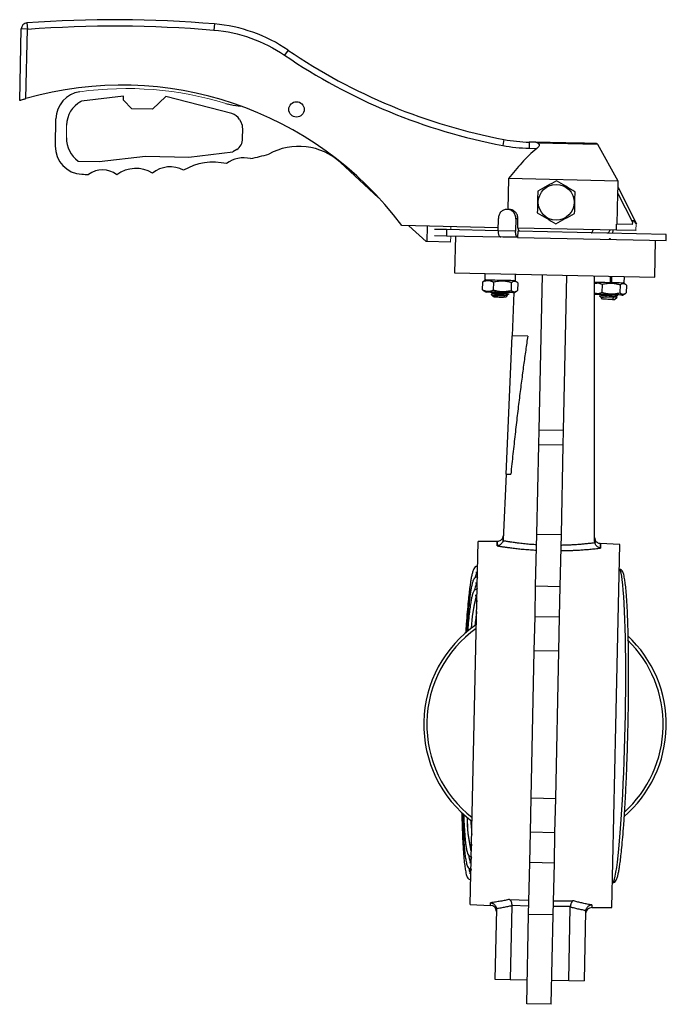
# Model space of a CAD drawing. Header units: millimetres. Extents: x 277 to 1383, y -326 to 567.
# Tile 14 of 17: x 858 to 1068, y -12 to 307. Entities that reach past the tile are written whole.
import ezdxf

# ---------------------------------------------------------------- set-up
doc = ezdxf.new("R2010")
doc.units = ezdxf.units.MM

msp = doc.modelspace()

# ---------------------------------------------------------------- linework, layer by layer
at = {"color": 7, "linetype": 'Continuous', "lineweight": 25}
for p, q in [((857.68, 281.13), (858.18, 304.31)), ((860.18, 304.27), (858.18, 304.31)), ((859.7, 281.72), (860.18, 304.27)), ((860.03, 306.26), (860.18, 304.27)), ((920.97, 305.95), (920.8, 303.96)), ((944.87, 297.46), (943.74, 295.81)), ((891.4, 282.5), (877.73, 280.88)), ((891.37, 281.2), (891.4, 282.5)), ((905.17, 282.34), (900.86, 278.22)), ((926.62, 276.84), (905.17, 282.34)), ((877.58, 280.79), (877.73, 280.88)), ((894.09, 278.36), (891.37, 281.2)), ((900.86, 278.22), (894.09, 278.36)), ((869.27, 266.33), (869.46, 275.18)), ((929.12, 274.9), (929.65, 273.95)), ((930.08, 268.71), (930.15, 271.92)), ((1015.03, 268.43), (1014.66, 266.46)), ((1023.25, 267.57), (1023.2, 265.57)), ((1023.2, 265.57), (1025.72, 265.51)), ((1025.27, 267.53), (1023.25, 267.57)), ((1052.16, 254.94), (1045.56, 266.84)), ((883.54, 261.25), (898.55, 263.03)), ((898.55, 263.03), (912.67, 262.72)), ((912.67, 262.72), (926.94, 264.41)), ((928.19, 265.19), (926.94, 264.41)), ((876.69, 261.39), (883.54, 261.25)), ((974.31, 249.51), (961.97, 260.9)), ((1016.56, 255.71), (1016.34, 245.71)), ((1052.16, 254.94), (1016.56, 255.71)), ((1052.12, 252.87), (1052.16, 254.94)), ((1052.12, 252.87), (1058.09, 241.06)), ((1051.85, 240.94), (1052.06, 250.84)), ((1052.06, 250.84), (1056.76, 241.55)), ((1013.16, 239.77), (981.84, 240.45)), ((989.73, 235.28), (984.18, 240.4)), ((990.04, 240.27), (989.94, 235.27)), ((1013.13, 238.77), (1013.22, 242.77)), ((1018.91, 242.65), (1018.83, 238.65)), ((1019.6, 242.64), (1018.91, 242.65)), ((1019.55, 240.64), (1019.6, 242.64)), ((1051.57, 238.95), (1051.62, 240.95)), ((1056.74, 240.84), (1051.62, 240.95)), ((1056.76, 241.55), (1056.74, 240.84)), ((992.46, 237.22), (996.32, 237.14)), ((996.36, 239.14), (992.5, 239.22)), ((996.36, 239.14), (996.32, 237.14)), ((996.32, 237.14), (1014.01, 236.76)), ((1013.13, 238.77), (996.36, 239.14)), ((999.28, 237.07), (999.02, 225.08)), ((1018.83, 238.65), (1013.13, 238.77)), ((1019.51, 238.64), (1019.47, 236.64)), ((1067.79, 237.6), (1019.51, 238.64)), ((1051.57, 238.95), (1019.56, 239.64)), ((1050.26, 238.02), (1050.24, 237.98)), ((1050.47, 237.97), (1050.49, 238.97)), ((1057.92, 238.81), (1051.57, 238.95)), ((1067.75, 235.6), (1067.79, 237.6)), ((989.94, 235.27), (989.73, 235.28)), ((997.72, 235.11), (989.94, 235.27)), ((1019.47, 236.64), (1067.75, 235.6)), ((1064.01, 223.68), (1064.27, 235.67)), ((999.02, 225.08), (1064.01, 223.68)), ((1008.84, 224.86), (1008.8, 222.86)), ((1018.8, 222.65), (1018.84, 224.65)), ((1026.43, 174.03), (1027.52, 224.46)), ((1034.43, 173.86), (1035.52, 224.29)), ((1044.51, 137.89), (1044.51, 224.1)), ((1050, 223.98), (1049.95, 221.98)), ((1054.12, 221.89), (1054.16, 223.89)), ((1008.05, 222.13), (1008, 219.61)), ((1008.4, 222.27), (1008.05, 222.13)), ((1009.3, 222.85), (1008.37, 222.34)), ((1008.8, 222.86), (1018.8, 222.65)), ((1011.64, 219.53), (1011.7, 222.05)), ((1017.43, 221.93), (1017.37, 219.4)), ((1019.21, 222.11), (1018.3, 222.66)), ((1018.43, 222.66), (1018.43, 222.58)), ((1019.51, 221.88), (1019.46, 219.36)), ((1044.51, 222.1), (1049.54, 221.99)), ((1044.62, 222.09), (1044.51, 222.04)), ((1044.51, 221.62), (1045.21, 221.78)), ((1046.96, 218.77), (1047.02, 221.29)), ((1049.95, 221.98), (1049.92, 221.98)), ((1049.95, 221.98), (1054.12, 221.89)), ((1052.75, 221.17), (1052.69, 218.64)), ((1054.53, 221.35), (1053.62, 221.9)), ((1054.83, 221.12), (1054.78, 218.6)), ((1008, 219.61), (1008.34, 219.45)), ((1008.3, 219.39), (1009.22, 218.85)), ((1010.72, 218.79), (1011.41, 218.37)), ((1010.91, 218.11), (1011.68, 217.3)), ((1015.24, 217.7), (1014.94, 217.23)), ((1015.68, 217.21), (1016.22, 217.73)), ((1015.99, 217.88), (1016.7, 218.27)), ((1018.26, 218.69), (1017.66, 204.67)), ((1018.21, 218.66), (1019.14, 219.15)), ((1045.13, 218.37), (1044.51, 218.53)), ((1044.51, 218.11), (1044.54, 218.09)), ((1046.03, 217.63), (1046.72, 217.21)), ((1051.32, 217.52), (1052.03, 217.91)), ((1053.52, 217.9), (1054.46, 218.4)), ((1046.49, 217.08), (1047, 216.54)), ((1050.26, 216.47), (1050.73, 217.19)), ((1051, 216.45), (1051.81, 217.23)), ((1015.72, 159.7), (1017.66, 204.67)), ((1022.77, 204.56), (1017.66, 204.67)), ((1026.33, 169.28), (1026.43, 174.03)), ((1034.43, 173.86), (1026.43, 174.03)), ((1034.33, 169.11), (1034.43, 173.86)), ((1025.71, 140.26), (1026.33, 169.28)), ((1034.33, 169.11), (1026.33, 169.28)), ((1033.7, 140.09), (1034.33, 169.11)), ((1015.72, 159.7), (1014.81, 138.53)), ((1015.72, 159.7), (1017.25, 159.67)), ((1004.11, 19.92), (1006.65, 137.89)), ((1012.97, 137.87), (1006.65, 137.89)), ((1014.71, 139.08), (1014.87, 139.8)), ((1014.72, 139.02), (1014.71, 139.08)), ((1025.34, 123.4), (1025.71, 140.26)), ((1025.71, 140.26), (1033.7, 140.09)), ((1033.34, 123.23), (1033.7, 140.09)), ((1044.51, 139.16), (1044.64, 138.43)), ((1044.58, 138.24), (1044.55, 137.45)), ((1044.64, 138.43), (1044.63, 138.38)), ((1052.64, 136.9), (1046.33, 137.15)), ((1051.37, 77.92), (1052.64, 136.9)), ((1025.13, 113.54), (1025.34, 123.4)), ((1025.34, 123.4), (1033.34, 123.23)), ((1033.13, 113.37), (1033.34, 123.23)), ((1024.89, 102.39), (1025.13, 113.54)), ((1025.13, 113.54), (1033.13, 113.37)), ((1032.89, 102.22), (1033.13, 113.37)), ((1023.86, 54.6), (1024.89, 102.39)), ((1032.89, 102.22), (1024.89, 102.39)), ((1031.86, 54.43), (1032.89, 102.22)), ((1050.1, 18.93), (1051.37, 77.92)), ((1023.62, 43.45), (1023.86, 54.6)), ((1023.86, 54.6), (1031.86, 54.43)), ((1031.62, 43.28), (1031.86, 54.43)), ((1023.41, 33.59), (1023.62, 43.45)), ((1031.62, 43.28), (1023.62, 43.45)), ((1031.41, 33.42), (1031.62, 43.28)), ((1023.05, 16.73), (1023.41, 33.59)), ((1031.41, 33.42), (1023.41, 33.59)), ((1031.05, 16.56), (1031.41, 33.42)), ((1004.11, 19.92), (1010.64, 19.66)), ((1016.86, 21.61), (1023.15, 21.37)), ((1017.61, 19.52), (1017.09, -4.37)), ((1023.11, 19.44), (1017.6, 19.66)), ((1036.61, 19.25), (1031.11, 19.27)), ((1031.15, 21.19), (1037.44, 21.17)), ((1012.58, 18.36), (1012.1, -4.26)), ((1022.43, -12.29), (1023.05, 16.73)), ((1031.05, 16.56), (1023.05, 16.73)), ((1030.42, -12.46), (1031.05, 16.56)), ((1036.09, -4.77), (1036.6, 19.11)), ((1041.58, 17.74), (1041.09, -4.88)), ((1043.57, 18.96), (1050.1, 18.93)), ((1012.1, -4.26), (1017.09, -4.37)), ((1017.09, -4.37), (1022.59, -4.48)), ((1030.59, -4.66), (1036.09, -4.77)), ((1036.09, -4.77), (1041.09, -4.88)), ((1030.42, -12.46), (1022.43, -12.29))]:
    msp.add_line(p, q, dxfattribs=at)
at = {"color": 144, "linetype": 'Continuous', "lineweight": 18}
for p, q in [((872.94, 273.12), (872.86, 268.96)), ((1015.95, 245.72), (1016.2, 245.71)), ((1016.89, 245.7), (1016.2, 245.71)), ((997.83, 240.1), (997.81, 239.1)), ((1057.92, 238.81), (1057.97, 241.14)), ((997.77, 237.1), (997.72, 235.11)), ((1057.92, 238.81), (1058.04, 238.81)), ((1049.54, 221.99), (1049.59, 223.99)), ((1049.86, 223.98), (1049.82, 221.98))]:
    msp.add_line(p, q, dxfattribs=at)
at = {"color": 8, "linetype": 'Continuous', "lineweight": 25}
for p, q in [((1045.56, 266.84), (1026, 267.26)), ((1011.57, 218.8), (1011.99, 218.47)), ((1012.21, 217.65), (1012.19, 217.68)), ((1010.64, 19.66), (1010.66, 20.51)), ((1043.59, 19.81), (1043.57, 18.96))]:
    msp.add_line(p, q, dxfattribs=at)
at = {"color": 7, "linetype": 'Continuous', "lineweight": 25, "flags": 128}
msp.add_lwpolyline([(924.63, 280.12), (927.1, 279.53), (929.59, 279.26)], dxfattribs=at)
at = {"color": 144, "linetype": 'Continuous', "lineweight": 18, "flags": 128}
msp.add_lwpolyline([(1015.97, 217.91), (1016, 217.89), (1015.97, 217.87), (1015.84, 217.84), (1015.62, 217.82), (1015.31, 217.8), (1014.92, 217.78), (1014.48, 217.76), (1014.01, 217.75), (1013.52, 217.73), (1013.04, 217.71), (1012.59, 217.7), (1012.18, 217.68), (1011.85, 217.66), (1011.6, 217.64), (1011.44, 217.61), (1011.44, 217.61)], dxfattribs=at)
at = {"color": 8, "linetype": 'Continuous', "lineweight": 25, "flags": 128}
for points in [[(1054.42, 77.85), (1054.49, 81.66), (1054.55, 85.45), (1054.59, 89.2), (1054.61, 92.88), (1054.61, 96.48), (1054.59, 99.98), (1054.55, 103.35), (1054.5, 106.58), (1054.43, 109.66), (1054.34, 112.55), (1054.23, 115.25), (1054.11, 117.74), (1053.98, 120.01), (1053.82, 122.04), (1053.66, 123.83), (1053.48, 125.36), (1053.29, 126.62), (1053.09, 127.61), (1052.87, 128.33), (1052.65, 128.76), (1052.47, 128.9)], [(1050.28, 26.93), (1050.47, 27.07), (1050.71, 27.49), (1050.95, 28.19), (1051.19, 29.17), (1051.44, 30.43), (1051.68, 31.95), (1051.92, 33.73), (1052.16, 35.75), (1052.4, 38.01), (1052.63, 40.49), (1052.85, 43.19), (1053.06, 46.07), (1053.26, 49.14), (1053.46, 52.36), (1053.64, 55.73), (1053.81, 59.23), (1053.96, 62.82), (1054.1, 66.51), (1054.22, 70.25), (1054.33, 74.04), (1054.42, 77.85)]]:
    msp.add_lwpolyline(points, dxfattribs=at)
at = {"color": 7, "linetype": 'Continuous', "lineweight": 25}
for centre, radius in [((947.64, 278.2), 2.5), ((1032.01, 248.02), 5.82)]:
    msp.add_circle(centre, radius, dxfattribs=at)
for centre, radius, start, end in [((888.59, -73.92), 381.25, 85.1268, 94.2955), ((860.18, 304.27), 2, 94.2955, 178.768), ((916.73, 256.14), 50, 55.7445, 85.1268), ((1049.59, 451.24), 186.05, 235.7445, 259.2943), ((890.84, 172.52), 113.56, 36.7413, 105.9169), ((878.45, 274.99), 9, 97.9983, 178.768), ((881.94, 272.92), 9, 119.0245, 178.768), ((925.62, 272.96), 4, 29.0245, 75.6105), ((926.15, 272.01), 4, 358.768, 29.0245), ((881.85, 268.77), 9, 178.768, 235.0072), ((926.08, 268.59), 4, 301.8453, 1.7423), ((878.26, 266.13), 9, 178.768, 267.6763), ((948.4, 246.21), 20, 47.288, 119.3323), ((1024.32, 317.56), 50, 259.2943, 268.768), ((1045.12, 266.6), 0.5, 29.0245, 88.768), ((930.47, 253.42), 9.07, 75.6752, 127.8891), ((886.33, 465.01), 208.04, 282.8809, 284.5511), ((906.58, 250.46), 9.07, 61.4517, 129.3297), ((920.63, 241.76), 19.29, 77.2132, 120.255), ((886.33, 465.01), 208.04, 267.6763, 268.2748), ((884.59, 250.94), 7.61, 52.6852, 126.3789), ((895.38, 248.53), 10.48, 58.6411, 126.1447), ((1010.44, 125.35), 4.85, 152.1428, 169.4721), ((1014.11, 120.63), 8.75, 156.9714, 170.8537), ((1049.67, 108.1), 45.3, 164.7503, 178.0093), ((1044.63, 108.55), 40.22, 163.8001, 178.3649), ((1097.77, 101.75), 92.58, 171.6994, 174.5366), ((1028.38, 78.41), 39.4, 124.4832, 233.0528), ((1028.38, 78.41), 38.4, 125.566, 231.97), ((1028.38, 78.41), 39.4, 310.52, 47.0175), ((1028.38, 78.41), 38.4, 312.0025, 45.6634), ((1047.77, 47.79), 44.7, 179.4657, 192.9417), ((1043.36, 47.6), 40.26, 179.1766, 193.7227), ((1096.7, 52.11), 92.58, 182.9994, 185.8366), ((1012.48, 36.92), 8.94, 186.0321, 200.7863), ((1008.52, 32.31), 4.94, 187.9483, 205.1934), ((1010.57, 17.67), 2, 358.768, 87.768), ((1043.56, 16.96), 2, 89.768, 178.768)]:
    msp.add_arc(centre, radius, start, end, dxfattribs=at)
at = {"color": 144, "linetype": 'Continuous', "lineweight": 18}
msp.add_arc((892.43, 175.51), 109.46, 72.892, 97.9983, dxfattribs=at)
at = {"color": 7, "linetype": 'Continuous', "lineweight": 25}
msp.add_ellipse((1058.83, 237.45), major_axis=(-1.89, 4.6), ratio=0.185493, start_param=5.561421, end_param=6.686104, dxfattribs=at)
for points in [[(860.18, 304.27), (880.37, 305.78), (900.63, 305.68), (920.8, 303.96)], [(920.8, 303.96), (929.02, 303.26), (936.93, 300.45), (943.74, 295.81)], [(943.74, 295.81), (965.11, 281.26), (989.26, 271.27), (1014.66, 266.46)], [(1014.66, 266.46), (1017.48, 265.93), (1020.34, 265.63), (1023.2, 265.57)], [(1032.16, 255.02), (1031.14, 254.46), (1029.09, 253.34), (1027.05, 252.21), (1026.02, 251.65)], [(1038.15, 251.39), (1037.15, 252), (1035.15, 253.21), (1033.16, 254.42), (1032.16, 255.02)], [(1026.02, 251.65), (1026, 250.49), (1025.95, 248.15), (1025.9, 245.82), (1025.87, 244.65)], [(1038, 244.39), (1038.02, 245.56), (1038.07, 247.89), (1038.12, 250.23), (1038.15, 251.39)], [(1025.87, 244.65), (1026.87, 244.05), (1028.87, 242.84), (1030.86, 241.63), (1031.86, 241.02)], [(1031.86, 241.02), (1032.88, 241.59), (1034.93, 242.71), (1036.97, 243.83), (1038, 244.39)], [(1019.47, 236.64), (1017.58, 236.68), (1015.75, 236.72), (1014.01, 236.76)], [(1015.72, 159.7), (1016.22, 159.69), (1016.73, 159.68), (1017.25, 159.67)], [(1014.81, 138.53), (1014.81, 138.4), (1014.79, 138.28), (1014.76, 138.15)], [(1044.55, 137.51), (1044.52, 137.64), (1044.51, 137.77), (1044.51, 137.89)], [(1012.57, 18.59), (1012.58, 18.52), (1012.58, 18.44), (1012.58, 18.36)], [(1041.58, 17.74), (1041.58, 17.82), (1041.58, 17.89), (1041.59, 17.97)]]:
    msp.add_open_spline(points, degree=3, dxfattribs=at)
for points, knots in [([(857.68, 281.13), (857.68, 281.13), (857.7, 281.13), (857.75, 281.15), (857.79, 281.16), (857.89, 281.19), (857.96, 281.21), (858.11, 281.26), (858.19, 281.28), (858.48, 281.37), (858.7, 281.43), (859.06, 281.54), (859.18, 281.57), (859.44, 281.65), (859.57, 281.68), (859.7, 281.72)], [0, 0, 0, 0, 0.125, 0.125, 0.25, 0.25, 0.375, 0.375, 0.5, 0.5, 0.75, 0.75, 0.875, 0.875, 1, 1, 1, 1]), ([(1025.72, 265.51), (1024.83, 264.82), (1023.99, 264.07), (1022.38, 262.51), (1021.61, 261.7), (1019.36, 259.21), (1017.94, 257.48), (1016.56, 255.71)], [0, 0, 0, 0, 0.25, 0.25, 0.5, 0.5, 1, 1, 1, 1]), ([(1045.13, 267.1), (1045.13, 267.1), (1042.53, 267.15), (1034.2, 267.33), (1029.16, 267.44), (1025.27, 267.53)], [0, 0, 0, 0, 0.5, 0.5, 1, 1, 1, 1]), ([(1026, 267.26), (1025.96, 267.28), (1025.89, 267.32), (1025.79, 267.37), (1025.69, 267.41), (1025.57, 267.46), (1025.43, 267.51), (1025.32, 267.52), (1025.27, 267.53)], [0, 0, 0, 0, 0.121166, 0.2453, 0.372602, 0.50326, 0.736639, 1, 1, 1, 1]), ([(1026, 267.26), (1026.07, 267.22), (1026.14, 267.18), (1026.28, 267.08), (1026.34, 267.02), (1026.44, 266.89), (1026.48, 266.82), (1026.52, 266.65), (1026.52, 266.56), (1026.48, 266.37), (1026.44, 266.28), (1026.33, 266.11), (1026.27, 266.02), (1026.06, 265.79), (1025.89, 265.65), (1025.72, 265.51)], [0, 0, 0, 0, 0.125, 0.125, 0.25, 0.25, 0.375, 0.375, 0.5, 0.5, 0.625, 0.625, 0.75, 0.75, 1, 1, 1, 1]), ([(1052.06, 250.84), (1052.07, 251.22), (1052.08, 251.59), (1052.1, 252.12), (1052.1, 252.3), (1052.11, 252.55), (1052.11, 252.62), (1052.12, 252.76), (1052.12, 252.83), (1052.12, 252.87)], [0, 0, 0, 0, 0.5, 0.5, 0.75, 0.75, 0.875, 0.875, 1, 1, 1, 1]), ([(1015.95, 245.72), (1015.77, 245.72), (1015.6, 245.7), (1015.25, 245.64), (1015.08, 245.58), (1014.75, 245.44), (1014.6, 245.35), (1014.3, 245.14), (1014.16, 245.01), (1013.91, 244.74), (1013.8, 244.59), (1013.6, 244.27), (1013.52, 244.1), (1013.31, 243.56), (1013.23, 243.17), (1013.22, 242.77)], [0, 0, 0, 0, 0.125, 0.125, 0.25, 0.25, 0.375, 0.375, 0.5, 0.5, 0.625, 0.625, 0.75, 0.75, 1, 1, 1, 1]), ([(1018.91, 242.65), (1018.92, 242.85), (1018.9, 243.04), (1018.84, 243.43), (1018.79, 243.62), (1018.66, 243.99), (1018.58, 244.16), (1018.38, 244.49), (1018.26, 244.65), (1018.01, 244.93), (1017.87, 245.06), (1017.57, 245.28), (1017.42, 245.38), (1016.92, 245.62), (1016.56, 245.7), (1016.2, 245.71)], [0, 0, 0, 0, 0.125, 0.125, 0.25, 0.25, 0.375, 0.375, 0.5, 0.5, 0.625, 0.625, 0.75, 0.75, 1, 1, 1, 1]), ([(1019.6, 242.64), (1019.6, 242.83), (1019.59, 243.03), (1019.52, 243.42), (1019.47, 243.61), (1019.34, 243.97), (1019.26, 244.15), (1019.06, 244.48), (1018.95, 244.63), (1018.69, 244.92), (1018.56, 245.04), (1018.26, 245.27), (1018.1, 245.37), (1017.6, 245.6), (1017.25, 245.69), (1016.89, 245.7)], [0, 0, 0, 0, 0.125, 0.125, 0.25, 0.25, 0.375, 0.375, 0.5, 0.5, 0.625, 0.625, 0.75, 0.75, 1, 1, 1, 1]), ([(1020.19, 238.62), (1020.15, 238.62), (1020.11, 238.64), (1020.02, 238.69), (1019.98, 238.73), (1019.9, 238.83), (1019.86, 238.89), (1019.79, 239.04), (1019.75, 239.13), (1019.67, 239.4), (1019.62, 239.63), (1019.56, 240.11), (1019.55, 240.37), (1019.55, 240.64)], [0, 0, 0, 0, 0.125, 0.125, 0.25, 0.25, 0.375, 0.375, 0.5, 0.5, 0.75, 0.75, 1, 1, 1, 1]), ([(1013.13, 238.77), (1013.13, 238.64), (1013.14, 238.51), (1013.15, 238.26), (1013.17, 238.13), (1013.21, 237.89), (1013.23, 237.77), (1013.3, 237.55), (1013.33, 237.45), (1013.45, 237.17), (1013.55, 237.02), (1013.77, 236.81), (1013.88, 236.76), (1014.01, 236.76)], [0, 0, 0, 0, 0.125, 0.125, 0.25, 0.25, 0.375, 0.375, 0.5, 0.5, 0.75, 0.75, 1, 1, 1, 1]), ([(1019.47, 236.64), (1019.42, 236.64), (1019.38, 236.65), (1019.29, 236.71), (1019.25, 236.75), (1019.17, 236.85), (1019.13, 236.91), (1019.06, 237.06), (1019.03, 237.14), (1018.94, 237.42), (1018.89, 237.64), (1018.84, 238.13), (1018.82, 238.39), (1018.83, 238.65)], [0, 0, 0, 0, 0.125, 0.125, 0.25, 0.25, 0.375, 0.375, 0.5, 0.5, 0.75, 0.75, 1, 1, 1, 1]), ([(1043.41, 238.12), (1043.49, 238.14), (1043.64, 238.18), (1043.85, 238.53), (1043.98, 238.86), (1044.02, 239.09), (1044.02, 239.11)], [0, 0, 0, 0, 0.32291, 0.645819, 0.968729, 1, 1, 1, 1]), ([(1049.44, 238.99), (1049.42, 238.91), (1049.35, 238.62), (1049.14, 238.28), (1048.88, 238.04), (1048.71, 238.02), (1048.64, 238.01)], [0, 0, 0, 0, 0.137188, 0.461297, 0.785678, 1, 1, 1, 1]), ([(1049.41, 236.05), (1049.4, 236.06), (1049.38, 236.07), (1049.35, 236.09), (1049.33, 236.12), (1049.3, 236.15), (1049.28, 236.18), (1049.27, 236.19)], [0, 0, 0, 0, 0.154426, 0.319977, 0.497464, 0.717199, 1, 1, 1, 1]), ([(1049.64, 236.18), (1049.63, 236.17), (1049.6, 236.15), (1049.57, 236.11), (1049.54, 236.08), (1049.53, 236.06), (1049.52, 236.05)], [0, 0, 0, 0, 0.2828721, 0.5027243, 0.7643407, 1, 1, 1, 1]), ([(1009.89, 222.54), (1009.83, 222.54), (1009.71, 222.54), (1009.53, 222.53), (1009.35, 222.51), (1009.17, 222.48), (1008.89, 222.42), (1008.52, 222.32), (1008.21, 222.19), (1008.05, 222.13)], [0, 0, 0, 0, 0.097436, 0.194368, 0.291502, 0.389525, 0.48909, 0.739265, 1, 1, 1, 1]), ([(1011.7, 222.05), (1011.62, 222.09), (1011.47, 222.16), (1011.24, 222.26), (1011.01, 222.34), (1010.76, 222.41), (1010.48, 222.48), (1010.19, 222.53), (1009.99, 222.53), (1009.89, 222.54)], [0, 0, 0, 0, 0.1326052, 0.2617735, 0.3882593, 0.512926, 0.6772767, 0.8385915, 1, 1, 1, 1]), ([(1017.43, 221.93), (1017.3, 221.97), (1017.06, 222.04), (1016.69, 222.14), (1016.33, 222.22), (1015.86, 222.32), (1015.28, 222.4), (1014.57, 222.45), (1013.87, 222.43), (1013.16, 222.36), (1012.43, 222.24), (1011.95, 222.11), (1011.7, 222.05)], [0, 0, 0, 0, 0.0665324, 0.1313344, 0.1947875, 0.2573284, 0.3795221, 0.5000705, 0.6206079, 0.7427915, 0.8687251, 1, 1, 1, 1]), ([(1019.51, 221.88), (1019.47, 221.92), (1019.38, 221.99), (1019.25, 222.08), (1019.12, 222.16), (1018.95, 222.25), (1018.73, 222.33), (1018.48, 222.36), (1018.22, 222.34), (1017.96, 222.26), (1017.7, 222.12), (1017.52, 221.99), (1017.43, 221.93)], [0, 0, 0, 0, 0.066532, 0.131334, 0.194788, 0.257328, 0.379522, 0.50007, 0.620608, 0.742791, 0.868725, 1, 1, 1, 1]), ([(1047.02, 221.29), (1046.94, 221.33), (1046.79, 221.4), (1046.56, 221.5), (1046.33, 221.58), (1046.08, 221.65), (1045.8, 221.72), (1045.5, 221.77), (1045.3, 221.77), (1045.21, 221.78)], [0, 0, 0, 0, 0.1326052, 0.2617735, 0.3882593, 0.512926, 0.6772767, 0.8385915, 1, 1, 1, 1]), ([(1052.75, 221.17), (1052.62, 221.21), (1052.38, 221.28), (1052.01, 221.38), (1051.65, 221.46), (1051.18, 221.56), (1050.59, 221.64), (1049.89, 221.69), (1049.19, 221.67), (1048.47, 221.6), (1047.75, 221.48), (1047.26, 221.35), (1047.02, 221.29)], [0, 0, 0, 0, 0.066532, 0.131334, 0.194788, 0.257328, 0.379522, 0.50007, 0.620608, 0.742791, 0.868725, 1, 1, 1, 1]), ([(1054.83, 221.12), (1054.79, 221.16), (1054.7, 221.23), (1054.57, 221.32), (1054.44, 221.4), (1054.27, 221.49), (1054.05, 221.57), (1053.8, 221.6), (1053.54, 221.58), (1053.28, 221.5), (1053.01, 221.36), (1052.84, 221.23), (1052.75, 221.17)], [0, 0, 0, 0, 0.0665324, 0.1313344, 0.1947875, 0.2573284, 0.3795224, 0.5000704, 0.6206082, 0.7427915, 0.8687251, 1, 1, 1, 1]), ([(1008, 219.61), (1008.08, 219.57), (1008.23, 219.5), (1008.46, 219.41), (1008.69, 219.33), (1008.94, 219.25), (1009.21, 219.19), (1009.51, 219.15), (1009.71, 219.14), (1009.81, 219.13)], [0, 0, 0, 0, 0.131774, 0.260211, 0.386049, 0.51013, 0.675391, 0.837632, 1, 1, 1, 1]), ([(1010.21, 218.83), (1009.88, 218.84), (1009.3, 218.85), (1009.29, 218.85), (1009.28, 218.85)], [0, 0, 0, 0, 0.577029, 1, 1, 1, 1]), ([(1009.81, 219.13), (1009.87, 219.13), (1009.99, 219.13), (1010.17, 219.14), (1010.35, 219.16), (1010.53, 219.19), (1010.81, 219.24), (1011.18, 219.34), (1011.49, 219.46), (1011.64, 219.53)], [0, 0, 0, 0, 0.097242, 0.193977, 0.290898, 0.388681, 0.487968, 0.738799, 1, 1, 1, 1]), ([(1018.14, 218.66), (1018.16, 218.66), (1018.26, 218.66), (1017.73, 218.67), (1016.62, 218.7), (1015.01, 218.73), (1013.23, 218.77), (1011.48, 218.81), (1010.64, 218.82), (1010.21, 218.83)], [0, 0, 0, 0, 0.042602, 0.202168, 0.361735, 0.521301, 0.680867, 0.840434, 1, 1, 1, 1]), ([(1016.15, 218.21), (1015.76, 218.16), (1015.27, 218.11), (1014.21, 218.02), (1013.66, 217.97), (1012.69, 217.88), (1012.26, 217.83), (1011.66, 217.72), (1011.48, 217.67), (1011.44, 217.61)], [0, 0, 0, 0, 0.25, 0.25, 0.5, 0.5, 0.75, 0.75, 1, 1, 1, 1]), ([(1011.64, 219.53), (1011.77, 219.49), (1012.01, 219.42), (1012.38, 219.32), (1012.74, 219.24), (1013.21, 219.15), (1013.79, 219.07), (1014.5, 219.02), (1015.2, 219.04), (1015.92, 219.11), (1016.64, 219.23), (1017.13, 219.34), (1017.37, 219.4)], [0, 0, 0, 0, 0.066349, 0.131006, 0.194348, 0.256807, 0.379183, 0.499961, 0.620748, 0.743135, 0.868961, 1, 1, 1, 1]), ([(1017.37, 219.4), (1017.42, 219.37), (1017.5, 219.3), (1017.64, 219.21), (1017.77, 219.13), (1017.94, 219.05), (1018.15, 218.97), (1018.41, 218.94), (1018.66, 218.96), (1018.92, 219.04), (1019.19, 219.17), (1019.37, 219.3), (1019.46, 219.36)], [0, 0, 0, 0, 0.066349, 0.131006, 0.194349, 0.256807, 0.379184, 0.499961, 0.620749, 0.743135, 0.868961, 1, 1, 1, 1]), ([(1045.53, 218.07), (1045.2, 218.08), (1044.62, 218.09), (1044.61, 218.09), (1044.6, 218.09)], [0, 0, 0, 0, 0.577029, 1, 1, 1, 1]), ([(1045.13, 218.37), (1045.19, 218.37), (1045.31, 218.37), (1045.49, 218.38), (1045.67, 218.4), (1045.85, 218.43), (1046.13, 218.48), (1046.5, 218.58), (1046.81, 218.71), (1046.96, 218.77)], [0, 0, 0, 0, 0.097242, 0.193977, 0.290898, 0.388681, 0.487968, 0.738799, 1, 1, 1, 1]), ([(1053.46, 217.9), (1053.48, 217.9), (1053.58, 217.9), (1053.05, 217.91), (1051.94, 217.94), (1050.33, 217.97), (1048.55, 218.01), (1046.8, 218.05), (1045.96, 218.06), (1045.53, 218.07)], [0, 0, 0, 0, 0.042602, 0.202168, 0.361735, 0.521301, 0.680867, 0.840434, 1, 1, 1, 1]), ([(1046.96, 218.77), (1047.09, 218.73), (1047.33, 218.66), (1047.69, 218.56), (1048.05, 218.48), (1048.53, 218.39), (1049.11, 218.31), (1049.82, 218.26), (1050.52, 218.28), (1051.24, 218.35), (1051.96, 218.47), (1052.44, 218.58), (1052.69, 218.64)], [0, 0, 0, 0, 0.066349, 0.131006, 0.194348, 0.256807, 0.379183, 0.499961, 0.620748, 0.743135, 0.868961, 1, 1, 1, 1]), ([(1052.69, 218.64), (1052.74, 218.61), (1052.82, 218.54), (1052.96, 218.45), (1053.09, 218.37), (1053.26, 218.29), (1053.47, 218.21), (1053.72, 218.18), (1053.98, 218.2), (1054.24, 218.28), (1054.51, 218.41), (1054.69, 218.54), (1054.78, 218.6)], [0, 0, 0, 0, 0.066349, 0.131006, 0.194349, 0.256807, 0.379184, 0.499961, 0.620749, 0.743135, 0.868961, 1, 1, 1, 1]), ([(1011.71, 217.3), (1011.72, 217.3), (1011.72, 217.3), (1012.09, 217.29), (1012.7, 217.28), (1013.46, 217.26), (1014.27, 217.25), (1014.72, 217.24), (1014.94, 217.23)], [0, 0, 0, 0, 0.128332, 0.302666, 0.476999, 0.651333, 0.825666, 1, 1, 1, 1]), ([(1015.65, 217.22), (1015.66, 217.22), (1015.7, 217.21), (1015.48, 217.22), (1015.12, 217.23), (1014.94, 217.23)], [0, 0, 0, 0, 0.116551, 0.558275, 1, 1, 1, 1]), ([(1050.26, 216.47), (1050.03, 216.48), (1049.59, 216.49), (1048.78, 216.5), (1048.02, 216.52), (1047.41, 216.53), (1047.04, 216.54), (1047.03, 216.54), (1047.03, 216.54)], [0, 0, 0, 0, 0.174333, 0.348666, 0.522999, 0.697332, 0.871665, 1, 1, 1, 1]), ([(1049.31, 217.17), (1049.13, 217.2), (1048.7, 217.25), (1048.27, 217.31), (1048.02, 217.34)], [0, 0, 0, 0, 0.422075, 1, 1, 1, 1]), ([(1050.26, 216.47), (1050.44, 216.47), (1050.8, 216.46), (1051.02, 216.46), (1050.98, 216.46), (1050.97, 216.46)], [0, 0, 0, 0, 0.4417211, 0.8834422, 1, 1, 1, 1]), ([(1022.77, 204.56), (1022.66, 203.81), (1022.43, 202.29), (1022.09, 199.97), (1021.75, 197.58), (1021.41, 195.11), (1021.07, 192.56), (1020.73, 189.94), (1020.39, 187.25), (1020.04, 184.48), (1019.7, 181.64), (1019.35, 178.72), (1019, 175.73), (1018.66, 172.66), (1018.31, 169.52), (1017.95, 166.3), (1017.6, 163.01), (1017.37, 160.79), (1017.25, 159.67)], [0, 0, 0, 0, 0.050179, 0.101997, 0.155455, 0.210555, 0.267296, 0.325681, 0.385709, 0.44738, 0.510697, 0.575658, 0.642266, 0.710519, 0.780419, 0.851965, 0.925159, 1, 1, 1, 1]), ([(1014.76, 138.15), (1014.75, 138.11), (1014.73, 138.02), (1014.68, 137.88), (1014.62, 137.75), (1014.56, 137.62), (1014.45, 137.43), (1014.27, 137.2), (1014.03, 136.97), (1013.75, 136.76), (1013.46, 136.61), (1013.18, 136.51), (1012.96, 136.46), (1012.84, 136.45), (1012.8, 136.44)], [0, 0, 0, 0, 0.048174, 0.097445, 0.147769, 0.199094, 0.251354, 0.369949, 0.500924, 0.610605, 0.750956, 0.863226, 0.945603, 1, 1, 1, 1]), ([(1012.8, 136.44), (1012.8, 136.49), (1012.81, 136.6), (1012.81, 136.75), (1012.82, 136.89), (1012.82, 137.02), (1012.83, 137.14), (1012.83, 137.25), (1012.84, 137.35), (1012.84, 137.45), (1012.85, 137.53), (1012.85, 137.6), (1012.85, 137.67), (1012.85, 137.73), (1012.86, 137.77), (1012.86, 137.81), (1012.86, 137.84), (1012.86, 137.86), (1012.86, 137.87), (1012.86, 137.87), (1012.86, 137.86), (1012.86, 137.84), (1012.86, 137.81), (1012.86, 137.77), (1012.85, 137.73), (1012.85, 137.67), (1012.85, 137.6), (1012.85, 137.53), (1012.84, 137.45), (1012.84, 137.35), (1012.83, 137.25), (1012.83, 137.14), (1012.82, 137.02), (1012.82, 136.89), (1012.81, 136.75), (1012.81, 136.6), (1012.8, 136.49), (1012.8, 136.44)], [0, 0, 0, 0, 0.028571, 0.057143, 0.085714, 0.114286, 0.142857, 0.171429, 0.2, 0.228572, 0.257143, 0.285715, 0.314286, 0.342857, 0.371429, 0.4, 0.428572, 0.457143, 0.485714, 0.514286, 0.542857, 0.571429, 0.6, 0.628571, 0.657143, 0.685714, 0.714286, 0.742857, 0.771429, 0.8, 0.828571, 0.857143, 0.885714, 0.914286, 0.942857, 0.971429, 1, 1, 1, 1]), ([(1014.71, 139.08), (1014.61, 138.9), (1014.42, 138.54), (1013.95, 138.15), (1013.41, 137.9), (1013.03, 137.88), (1012.84, 137.87)], [0, 0, 0, 0, 0.255267, 0.51445, 0.765932, 1, 1, 1, 1]), ([(1014.76, 138.09), (1014.76, 138.41), (1014.77, 139), (1014.73, 139.02), (1014.72, 139.02)], [0, 0, 0, 0, 0.531796, 1, 1, 1, 1]), ([(1014.76, 138.15), (1014.89, 138.13), (1015.15, 138.08), (1015.54, 138.02), (1015.92, 137.96), (1016.28, 137.9), (1016.63, 137.85), (1016.97, 137.79), (1017.64, 137.69), (1018.64, 137.55), (1019.86, 137.39), (1020.95, 137.27), (1021.91, 137.17), (1022.86, 137.08), (1023.79, 137), (1024.72, 136.94), (1025.33, 136.9), (1025.63, 136.88)], [0, 0, 0, 0, 0.040854, 0.080049, 0.117587, 0.153466, 0.187688, 0.220251, 0.251156, 0.381449, 0.503642, 0.590942, 0.676409, 0.760045, 0.841852, 0.921835, 1, 1, 1, 1]), ([(1044.63, 138.38), (1044.61, 138.37), (1044.58, 138.36), (1044.56, 137.77), (1044.55, 137.45)], [0, 0, 0, 0, 0.468315, 1, 1, 1, 1]), ([(1046.45, 137.14), (1046.27, 137.16), (1045.89, 137.21), (1045.36, 137.48), (1044.91, 137.89), (1044.73, 138.25), (1044.64, 138.43)], [0, 0, 0, 0, 0.234069, 0.485552, 0.744735, 1, 1, 1, 1]), ([(1012.8, 136.44), (1012.94, 136.42), (1013.23, 136.37), (1013.67, 136.3), (1014.11, 136.24), (1014.55, 136.17), (1015, 136.1), (1015.46, 136.04), (1015.92, 135.97), (1016.77, 135.86), (1018.03, 135.69), (1019.47, 135.53), (1020.68, 135.41), (1021.65, 135.32), (1022.63, 135.24), (1023.61, 135.17), (1024.6, 135.1), (1025.26, 135.07), (1025.59, 135.06)], [0, 0, 0, 0, 0.0378149, 0.0755841, 0.1133192, 0.1510319, 0.188734, 0.2264373, 0.2641535, 0.3018944, 0.4334034, 0.5647454, 0.6376485, 0.7102877, 0.7827523, 0.8551323, 0.927518, 1, 1, 1, 1]), ([(1033.59, 134.88), (1033.78, 134.88), (1034.14, 134.89), (1034.69, 134.89), (1035.24, 134.9), (1035.79, 134.92), (1036.33, 134.93), (1036.87, 134.95), (1037.41, 134.97), (1037.94, 135), (1038.48, 135.02), (1039.01, 135.05), (1039.94, 135.11), (1041.24, 135.2), (1042.66, 135.32), (1043.81, 135.43), (1044.7, 135.52), (1045.58, 135.62), (1046.15, 135.68), (1046.44, 135.72)], [0, 0, 0, 0, 0.0400036, 0.0799664, 0.1199036, 0.1598305, 0.1997622, 0.239714, 0.2797008, 0.3197379, 0.3598403, 0.4000229, 0.4403004, 0.5714079, 0.7028447, 0.7771106, 0.851332, 0.9255986, 1, 1, 1, 1]), ([(1033.63, 136.71), (1033.8, 136.71), (1034.13, 136.72), (1034.63, 136.73), (1035.14, 136.74), (1035.64, 136.76), (1036.15, 136.78), (1036.66, 136.8), (1037.49, 136.84), (1038.65, 136.91), (1039.84, 137.01), (1040.77, 137.09), (1041.46, 137.16), (1042.19, 137.23), (1042.95, 137.32), (1043.74, 137.41), (1044.28, 137.48), (1044.55, 137.51)], [0, 0, 0, 0, 0.042753, 0.085886, 0.1294, 0.173296, 0.217574, 0.262236, 0.307281, 0.435869, 0.571466, 0.631292, 0.695758, 0.764863, 0.838605, 0.916983, 1, 1, 1, 1]), ([(1046.44, 135.72), (1046.4, 135.72), (1046.33, 135.73), (1046.19, 135.77), (1046.01, 135.82), (1045.77, 135.92), (1045.5, 136.08), (1045.23, 136.3), (1044.99, 136.54), (1044.81, 136.81), (1044.69, 137.06), (1044.6, 137.28), (1044.57, 137.44), (1044.55, 137.51)], [0, 0, 0, 0, 0.0383042, 0.0920623, 0.1620538, 0.2491102, 0.3894942, 0.499157, 0.6301201, 0.7487417, 0.8352786, 0.9191149, 1, 1, 1, 1]), ([(1046.44, 135.72), (1046.44, 135.77), (1046.44, 135.88), (1046.44, 136.02), (1046.44, 136.16), (1046.44, 136.29), (1046.44, 136.42), (1046.44, 136.53), (1046.44, 136.63), (1046.44, 136.72), (1046.44, 136.81), (1046.44, 136.88), (1046.44, 136.95), (1046.44, 137), (1046.44, 137.05), (1046.44, 137.09), (1046.44, 137.12), (1046.44, 137.13), (1046.44, 137.14), (1046.44, 137.14), (1046.44, 137.13), (1046.44, 137.12), (1046.44, 137.09), (1046.44, 137.05), (1046.44, 137), (1046.44, 136.95), (1046.44, 136.88), (1046.44, 136.81), (1046.44, 136.72), (1046.44, 136.63), (1046.44, 136.53), (1046.44, 136.42), (1046.44, 136.29), (1046.44, 136.16), (1046.44, 136.02), (1046.44, 135.88), (1046.44, 135.77), (1046.44, 135.72)], [0, 0, 0, 0, 0.0285715, 0.057143, 0.0857144, 0.1142859, 0.1428574, 0.1714288, 0.2000003, 0.2285717, 0.2571431, 0.2857146, 0.314286, 0.3428574, 0.3714288, 0.4000002, 0.4285716, 0.457143, 0.4857145, 0.5142859, 0.5428573, 0.5714287, 0.6000001, 0.6285715, 0.6571429, 0.6857143, 0.7142857, 0.7428571, 0.7714285, 0.7999999, 0.8285714, 0.8571428, 0.8857142, 0.9142857, 0.9428571, 0.9714285, 1, 1, 1, 1]), ([(1006.18, 129.77), (1006.01, 129.72), (1005.57, 129.61), (1005.23, 129), (1004.96, 128.37), (1004.7, 127.45), (1004.43, 126.23), (1004.19, 124.84), (1003.95, 123.16), (1003.68, 121.02), (1003.39, 118.34), (1003.09, 115), (1002.82, 111.58), (1002.66, 109.1), (1002.59, 108.11)], [0, 0, 0, 0, 0.045814, 0.11558, 0.178017, 0.265624, 0.347184, 0.42317, 0.503969, 0.594216, 0.693908, 0.803043, 0.921621, 1, 1, 1, 1]), ([(1006.05, 127.97), (1006.04, 127.97), (1006, 127.98), (1006.16, 127.55), (1006.27, 127.01), (1006.37, 126.41), (1006.4, 126.22)], [0, 0, 0, 0, 0.150986, 0.425782, 0.812604, 1, 1, 1, 1]), ([(1050.32, 26.96), (1050.58, 27.02), (1051.12, 27.15), (1051.53, 27.82), (1051.79, 28.46), (1052.06, 29.38), (1052.32, 30.59), (1052.56, 31.99), (1052.81, 33.67), (1053.07, 35.8), (1053.36, 38.49), (1053.66, 41.81), (1053.98, 45.81), (1054.28, 50.38), (1054.56, 55.37), (1054.81, 60.58), (1055.02, 65.95), (1055.2, 71.39), (1055.34, 76.83), (1055.45, 82.21), (1055.52, 87.49), (1055.55, 92.64), (1055.54, 97.66), (1055.5, 102.53), (1055.42, 107.17), (1055.3, 111.52), (1055.14, 115.51), (1054.95, 119.03), (1054.72, 121.94), (1054.49, 124.18), (1054.26, 125.72), (1054.06, 126.74), (1053.88, 127.43), (1053.67, 127.98), (1053.28, 128.65), (1052.77, 128.8), (1052.5, 128.87)], [0, 0, 0, 0, 0.020715, 0.041262, 0.05965, 0.085452, 0.109473, 0.131852, 0.155648, 0.182227, 0.211588, 0.24373, 0.278653, 0.315558, 0.352136, 0.38824, 0.423871, 0.459032, 0.493721, 0.52794, 0.56169, 0.595234, 0.629219, 0.663678, 0.698612, 0.734025, 0.769917, 0.806292, 0.842114, 0.874541, 0.903416, 0.923961, 0.942232, 0.959279, 0.979098, 1, 1, 1, 1]), ([(1006.45, 126.4), (1006.15, 126.33), (1005.6, 126.2), (1005.18, 125.53), (1004.93, 124.94), (1004.68, 124.08), (1004.44, 122.94), (1004.21, 121.65), (1003.98, 120.08), (1003.74, 118.1), (1003.47, 115.61), (1003.19, 112.49), (1002.99, 110.04), (1002.89, 108.53), (1002.88, 108.39)], [0, 0, 0, 0, 0.08088, 0.153081, 0.217707, 0.30838, 0.392832, 0.47153, 0.555135, 0.64853, 0.751714, 0.864683, 0.987437, 1, 1, 1, 1]), ([(1006.36, 122.4), (1006.1, 122.35), (1005.61, 122.25), (1005.2, 121.71), (1005, 121.27), (1004.83, 120.78), (1004.63, 120.07), (1004.41, 119.01), (1004.15, 117.49), (1003.88, 115.47), (1003.6, 112.93), (1003.38, 110.64), (1003.26, 109.13), (1003.23, 108.74)], [0, 0, 0, 0, 0.081504, 0.152676, 0.214285, 0.278036, 0.349417, 0.449356, 0.561203, 0.684973, 0.818878, 0.953211, 1, 1, 1, 1]), ([(1005.95, 124.49), (1005.94, 124.49), (1005.89, 124.51), (1006.04, 124.13), (1006.16, 123.54), (1006.27, 122.85), (1006.32, 122.54)], [0, 0, 0, 0, 0.1170551, 0.3649901, 0.7140756, 1, 1, 1, 1]), ([(1005.84, 120.51), (1005.82, 120.51), (1005.78, 120.52), (1005.93, 120.13), (1006.05, 119.49), (1006.16, 118.86), (1006.22, 118.35), (1006.23, 118.27)], [0, 0, 0, 0, 0.126921, 0.363971, 0.636535, 0.946608, 1, 1, 1, 1]), ([(1001.34, 49.81), (1001.34, 49.78), (1001.36, 48.19), (1001.45, 45.32), (1001.61, 41.3), (1001.81, 37.78), (1002.03, 34.87), (1002.27, 32.63), (1002.49, 31.1), (1002.69, 30.08), (1002.88, 29.39), (1003.09, 28.84), (1003.41, 28.23), (1003.82, 28.11), (1003.99, 28.06)], [0, 0, 0, 0, 0.0020906, 0.1223852, 0.2443102, 0.3678732, 0.489559, 0.5997142, 0.6978019, 0.7675926, 0.8296576, 0.8875642, 0.9548905, 1, 1, 1, 1]), ([(1001.62, 49.5), (1001.63, 48.9), (1001.68, 46.92), (1001.81, 43.95), (1001.99, 40.65), (1002.2, 37.95), (1002.42, 35.86), (1002.63, 34.43), (1002.82, 33.47), (1002.99, 32.82), (1003.19, 32.31), (1003.5, 31.72), (1003.9, 31.6), (1004.06, 31.55)], [0, 0, 0, 0, 0.056807, 0.187887, 0.320729, 0.451542, 0.569948, 0.675377, 0.750386, 0.817088, 0.879355, 0.95182, 1, 1, 1, 1]), ([(1001.95, 49.23), (1001.95, 49.14), (1002, 47.6), (1002.13, 45.1), (1002.34, 41.98), (1002.56, 39.79), (1002.78, 38.26), (1003, 37.14), (1003.34, 36.24), (1003.81, 35.58), (1004.26, 35.47), (1004.49, 35.41)], [0, 0, 0, 0, 0.010316, 0.179962, 0.340387, 0.49161, 0.59929, 0.715672, 0.802668, 0.897446, 1, 1, 1, 1]), ([(1004.54, 39.56), (1004.49, 39.29), (1004.36, 38.54), (1004.2, 37.82), (1004.1, 37.51), (1004.21, 37.48), (1004.21, 37.48)], [0, 0, 0, 0, 0.208168, 0.572433, 0.987618, 1, 1, 1, 1]), ([(1004.44, 35.29), (1004.42, 35.14), (1004.31, 34.57), (1004.17, 33.98), (1003.96, 33.39), (1003.98, 33.36), (1003.99, 33.35)], [0, 0, 0, 0, 0.126005, 0.476469, 0.777722, 1, 1, 1, 1]), ([(1004.36, 31.51), (1004.28, 31.17), (1004.15, 30.54), (1003.92, 29.93), (1003.93, 29.88), (1003.94, 29.87)], [0, 0, 0, 0, 0.392966, 0.730805, 1, 1, 1, 1]), ([(1016.86, 21.61), (1016.62, 21.56), (1016.15, 21.45), (1015.42, 21.3), (1014.68, 21.15), (1013.91, 21.01), (1013.13, 20.87), (1012.32, 20.74), (1011.5, 20.62), (1010.94, 20.55), (1010.66, 20.51)], [0, 0, 0, 0, 0.114454, 0.231923, 0.352405, 0.475901, 0.602409, 0.731929, 0.864459, 1, 1, 1, 1]), ([(1010.66, 20.51), (1010.71, 20.51), (1010.81, 20.5), (1010.94, 20.47), (1011.06, 20.43), (1011.16, 20.4), (1011.25, 20.36), (1011.43, 20.28), (1011.66, 20.15), (1011.95, 19.91), (1012.19, 19.64), (1012.36, 19.35), (1012.47, 19.08), (1012.54, 18.84), (1012.56, 18.67), (1012.57, 18.59)], [0, 0, 0, 0, 0.052935, 0.101292, 0.145072, 0.184274, 0.218898, 0.248944, 0.380781, 0.498838, 0.627385, 0.748632, 0.833724, 0.917449, 1, 1, 1, 1]), ([(1017.61, 19.52), (1017.37, 19.47), (1016.89, 19.36), (1016.18, 19.21), (1015.46, 19.07), (1014.74, 18.94), (1014.02, 18.81), (1013.3, 18.7), (1012.82, 18.63), (1012.57, 18.59)], [0, 0, 0, 0, 0.1423947, 0.2849255, 0.4276034, 0.5704391, 0.7134433, 0.8566267, 1, 1, 1, 1]), ([(1016.86, 21.61), (1016.87, 21.6), (1016.92, 21.57), (1017, 21.49), (1017.12, 21.34), (1017.24, 21.14), (1017.35, 20.9), (1017.44, 20.63), (1017.51, 20.35), (1017.55, 20.1), (1017.59, 19.88), (1017.6, 19.73), (1017.6, 19.66)], [0, 0, 0, 0, 0.043035, 0.1251815, 0.2492168, 0.3872777, 0.4991615, 0.6295432, 0.7490014, 0.8351997, 0.9189667, 1, 1, 1, 1]), ([(1017.6, 19.66), (1017.61, 19.63), (1017.61, 19.59), (1017.61, 19.54), (1017.61, 19.52)], [0, 0, 0, 0, 0.498798, 1, 1, 1, 1]), ([(1036.6, 19.11), (1036.6, 19.14), (1036.61, 19.18), (1036.61, 19.23), (1036.61, 19.25)], [0, 0, 0, 0, 0.501202, 1, 1, 1, 1]), ([(1037.44, 21.17), (1037.43, 21.16), (1037.4, 21.14), (1037.35, 21.1), (1037.28, 21.04), (1037.23, 20.98), (1037.14, 20.87), (1037.05, 20.72), (1036.93, 20.47), (1036.82, 20.21), (1036.74, 19.94), (1036.68, 19.69), (1036.64, 19.47), (1036.62, 19.32), (1036.61, 19.25)], [0, 0, 0, 0, 0.0395825, 0.0869516, 0.1423667, 0.2136059, 0.2492914, 0.3865722, 0.4992119, 0.6295898, 0.7490267, 0.835334, 0.9190891, 1, 1, 1, 1]), ([(1043.59, 19.81), (1043.34, 19.85), (1042.85, 19.93), (1042.12, 20.07), (1041.4, 20.22), (1040.7, 20.36), (1040.02, 20.52), (1039.35, 20.68), (1038.7, 20.84), (1038.07, 21), (1037.65, 21.12), (1037.44, 21.17)], [0, 0, 0, 0, 0.120629, 0.23888, 0.354753, 0.468245, 0.579358, 0.688091, 0.794442, 0.898412, 1, 1, 1, 1]), ([(1043.59, 19.81), (1043.55, 19.8), (1043.48, 19.8), (1043.37, 19.78), (1043.2, 19.75), (1043.05, 19.7), (1042.81, 19.61), (1042.57, 19.48), (1042.27, 19.26), (1042.03, 18.99), (1041.84, 18.71), (1041.72, 18.45), (1041.64, 18.21), (1041.61, 18.05), (1041.59, 17.97)], [0, 0, 0, 0, 0.035491, 0.076872, 0.124354, 0.212412, 0.248921, 0.385546, 0.498819, 0.628684, 0.748621, 0.834243, 0.918187, 1, 1, 1, 1]), ([(1041.59, 17.97), (1041.35, 18.01), (1040.88, 18.1), (1040.16, 18.25), (1039.44, 18.41), (1038.73, 18.57), (1038.02, 18.74), (1037.31, 18.92), (1036.84, 19.05), (1036.6, 19.11)], [0, 0, 0, 0, 0.1433683, 0.2865484, 0.4295509, 0.5723866, 0.7150662, 0.8576004, 1, 1, 1, 1])]:
    msp.add_open_spline(points, degree=3, knots=knots, dxfattribs=at)
at = {"color": 144, "linetype": 'Continuous', "lineweight": 18}
for points, knots in [([(1057.97, 241.14), (1058, 241.1), (1058.03, 241.07), (1058.06, 241.04), (1058.07, 241.04), (1058.09, 241.04), (1058.09, 241.05), (1058.09, 241.06)], [0, 0, 0, 0, 0.5, 0.5, 0.75, 0.75, 1, 1, 1, 1]), ([(1058.01, 241.09), (1058, 241.1), (1057.99, 241.11), (1057.98, 241.13), (1057.97, 241.14)], [0, 0, 0, 0, 0.507093, 1, 1, 1, 1]), ([(1011.15, 236.82), (1011.14, 236.82), (1011.1, 236.84), (1011.33, 236.85), (1011.48, 236.85)], [0, 0, 0, 0, 0.313446, 1, 1, 1, 1]), ([(1049.2, 236.19), (1049.23, 236.17), (1049.28, 236.12), (1049.31, 236.07), (1049.32, 236.05)], [0, 0, 0, 0, 0.538157, 1, 1, 1, 1]), ([(1049.32, 236.05), (1049.32, 236.06), (1049.31, 236.08), (1049.3, 236.12), (1049.27, 236.15), (1049.25, 236.18), (1049.23, 236.19)], [0, 0, 0, 0, 0.224602, 0.462257, 0.719097, 1, 1, 1, 1]), ([(1049.54, 236.19), (1049.53, 236.17), (1049.51, 236.15), (1049.48, 236.11), (1049.45, 236.08), (1049.42, 236.06), (1049.41, 236.05)], [0, 0, 0, 0, 0.282872, 0.502724, 0.764341, 1, 1, 1, 1]), ([(1049.43, 236.05), (1049.44, 236.06), (1049.47, 236.08), (1049.51, 236.11), (1049.55, 236.15), (1049.57, 236.17), (1049.58, 236.18)], [0, 0, 0, 0, 0.224602, 0.462257, 0.719097, 1, 1, 1, 1]), ([(1049.52, 236.05), (1049.52, 236.05), (1049.53, 236.07), (1049.54, 236.09), (1049.55, 236.12), (1049.58, 236.15), (1049.6, 236.17), (1049.61, 236.18)], [0, 0, 0, 0, 0.154426, 0.319977, 0.497464, 0.717199, 1, 1, 1, 1]), ([(1010.3, 222.83), (1009.96, 222.84), (1009.38, 222.85), (1009.37, 222.85), (1009.37, 222.85)], [0, 0, 0, 0, 0.577958, 1, 1, 1, 1]), ([(1018.23, 222.66), (1018.25, 222.66), (1018.35, 222.66), (1017.82, 222.67), (1016.71, 222.69), (1015.1, 222.73), (1013.32, 222.77), (1011.57, 222.8), (1010.72, 222.82), (1010.3, 222.83)], [0, 0, 0, 0, 0.043027, 0.202523, 0.362018, 0.521514, 0.681009, 0.840505, 1, 1, 1, 1]), ([(1045.62, 222.07), (1045.28, 222.08), (1044.7, 222.09), (1044.69, 222.09), (1044.69, 222.09)], [0, 0, 0, 0, 0.5770315, 1, 1, 1, 1]), ([(1053.55, 221.9), (1053.57, 221.9), (1053.66, 221.9), (1053.14, 221.91), (1052.03, 221.93), (1050.42, 221.97), (1048.64, 222.01), (1046.89, 222.05), (1046.04, 222.06), (1045.62, 222.07)], [0, 0, 0, 0, 0.042603, 0.202169, 0.361735, 0.521301, 0.680868, 0.840434, 1, 1, 1, 1]), ([(1011.58, 218.16), (1011.46, 218.16), (1011.23, 218.15), (1011.01, 218.14), (1010.9, 218.13), (1010.91, 218.12), (1010.92, 218.11)], [0, 0, 0, 0, 0.279357, 0.557109, 0.833258, 1, 1, 1, 1]), ([(1011.99, 218.47), (1011.89, 218.46), (1011.68, 218.45), (1011.49, 218.42), (1011.39, 218.4), (1011.4, 218.37), (1011.5, 218.34), (1011.71, 218.31), (1012.01, 218.28), (1012.38, 218.24), (1012.78, 218.21), (1013.06, 218.19), (1013.18, 218.18)], [0, 0, 0, 0, 0.102441, 0.204856, 0.307303, 0.409723, 0.512169, 0.614589, 0.717034, 0.819456, 0.921899, 1, 1, 1, 1]), ([(1011.44, 217.61), (1011.51, 217.63), (1011.68, 217.64), (1012.19, 217.65), (1012.53, 217.66), (1013.28, 217.67), (1013.7, 217.67), (1014.51, 217.68), (1014.91, 217.69), (1015.24, 217.7)], [0, 0, 0, 0, 0.25, 0.25, 0.5, 0.5, 0.75, 0.75, 1, 1, 1, 1]), ([(1016.15, 218.21), (1016.01, 218.2), (1015.86, 218.2), (1015.53, 218.19), (1015.35, 218.19), (1014.96, 218.19), (1014.76, 218.19), (1014.33, 218.18), (1014.12, 218.18), (1013.68, 218.18), (1013.46, 218.18), (1013.03, 218.18), (1012.82, 218.18), (1012.42, 218.17), (1012.23, 218.17), (1011.88, 218.16), (1011.72, 218.16), (1011.58, 218.16)], [0, 0, 0, 0, 0.125, 0.125, 0.25, 0.25, 0.375, 0.375, 0.5, 0.5, 0.625, 0.625, 0.75, 0.75, 0.875, 0.875, 1, 1, 1, 1]), ([(1015.98, 218.71), (1016, 218.69), (1016.04, 218.67), (1015.78, 218.63), (1015.3, 218.6), (1014.63, 218.57), (1013.86, 218.54), (1013.08, 218.52), (1012.43, 218.49), (1012.12, 218.47), (1011.99, 218.47)], [0, 0, 0, 0, 0.124245, 0.255284, 0.386309, 0.51733, 0.648357, 0.779402, 0.910475, 1, 1, 1, 1]), ([(1013.71, 218.54), (1014, 218.52), (1014.63, 218.48), (1015.5, 218.42), (1016.22, 218.36), (1016.65, 218.31), (1016.75, 218.26), (1016.55, 218.23), (1016.26, 218.21), (1016.15, 218.21)], [0, 0, 0, 0, 0.132589, 0.286727, 0.441204, 0.595485, 0.749505, 0.903562, 1, 1, 1, 1]), ([(1016.2, 217.75), (1016.2, 217.74), (1016.24, 217.73), (1015.94, 217.71), (1015.48, 217.7), (1015.24, 217.7)], [0, 0, 0, 0, 0.120096, 0.562829, 1, 1, 1, 1]), ([(1015.6, 217.82), (1015.64, 217.82), (1015.94, 217.8), (1016.05, 217.78), (1016.15, 217.77)], [0, 0, 0, 0, 0.135862, 1, 1, 1, 1]), ([(1051.98, 217.9), (1051.98, 217.9), (1051.96, 217.88), (1051.59, 217.85), (1050.96, 217.82), (1050.13, 217.8), (1049.17, 217.78), (1048.15, 217.76), (1047.23, 217.74), (1046.5, 217.71), (1046.1, 217.67), (1045.95, 217.65), (1046.03, 217.63), (1046.03, 217.63)], [0, 0, 0, 0, 0.052759, 0.160011, 0.260179, 0.354106, 0.461668, 0.568917, 0.676228, 0.783776, 0.891187, 0.998415, 1, 1, 1, 1]), ([(1051.31, 217.52), (1051.31, 217.51), (1051.31, 217.5), (1051.21, 217.49), (1051.01, 217.47), (1050.71, 217.44), (1050.34, 217.43), (1049.91, 217.41), (1049.44, 217.39), (1048.94, 217.37), (1048.46, 217.36), (1047.99, 217.34), (1047.58, 217.32), (1047.22, 217.3), (1046.95, 217.28), (1046.77, 217.26), (1046.69, 217.23), (1046.72, 217.21), (1046.85, 217.18), (1046.99, 217.15), (1047.1, 217.14), (1047.11, 217.14)], [0, 0, 0, 0, 0.006519, 0.064714, 0.122896, 0.181091, 0.239273, 0.297467, 0.355651, 0.413844, 0.472029, 0.530221, 0.588407, 0.646597, 0.704786, 0.762974, 0.821164, 0.879351, 0.937543, 0.995728, 1, 1, 1, 1]), ([(1046.76, 218.05), (1046.74, 218.03), (1046.7, 218.01), (1046.96, 217.96), (1047.44, 217.91), (1048.1, 217.85), (1048.67, 217.8), (1048.98, 217.78), (1049.03, 217.78)], [0, 0, 0, 0, 0.184265, 0.378606, 0.572926, 0.767239, 0.961563, 1, 1, 1, 1]), ([(1050.73, 217.19), (1050.42, 217.18), (1049.81, 217.17), (1048.73, 217.17), (1047.72, 217.16), (1046.95, 217.14), (1046.5, 217.12), (1046.51, 217.1), (1046.51, 217.1)], [0, 0, 0, 0, 0.179452, 0.356808, 0.532067, 0.70523, 0.876296, 1, 1, 1, 1]), ([(1049.54, 217.4), (1049.72, 217.39), (1050.21, 217.36), (1050.75, 217.33), (1051.06, 217.31), (1051.14, 217.31)], [0, 0, 0, 0, 0.277763, 0.797016, 1, 1, 1, 1]), ([(1050.73, 217.19), (1051.02, 217.19), (1051.27, 217.2), (1051.64, 217.21), (1051.76, 217.22), (1051.84, 217.24), (1051.8, 217.25), (1051.58, 217.28), (1051.39, 217.29), (1051.14, 217.31)], [0, 0, 0, 0, 0.25, 0.25, 0.5, 0.5, 0.75, 0.75, 1, 1, 1, 1])]:
    msp.add_open_spline(points, degree=3, knots=knots, dxfattribs=at)

doc.saveas('drawing.dxf')
